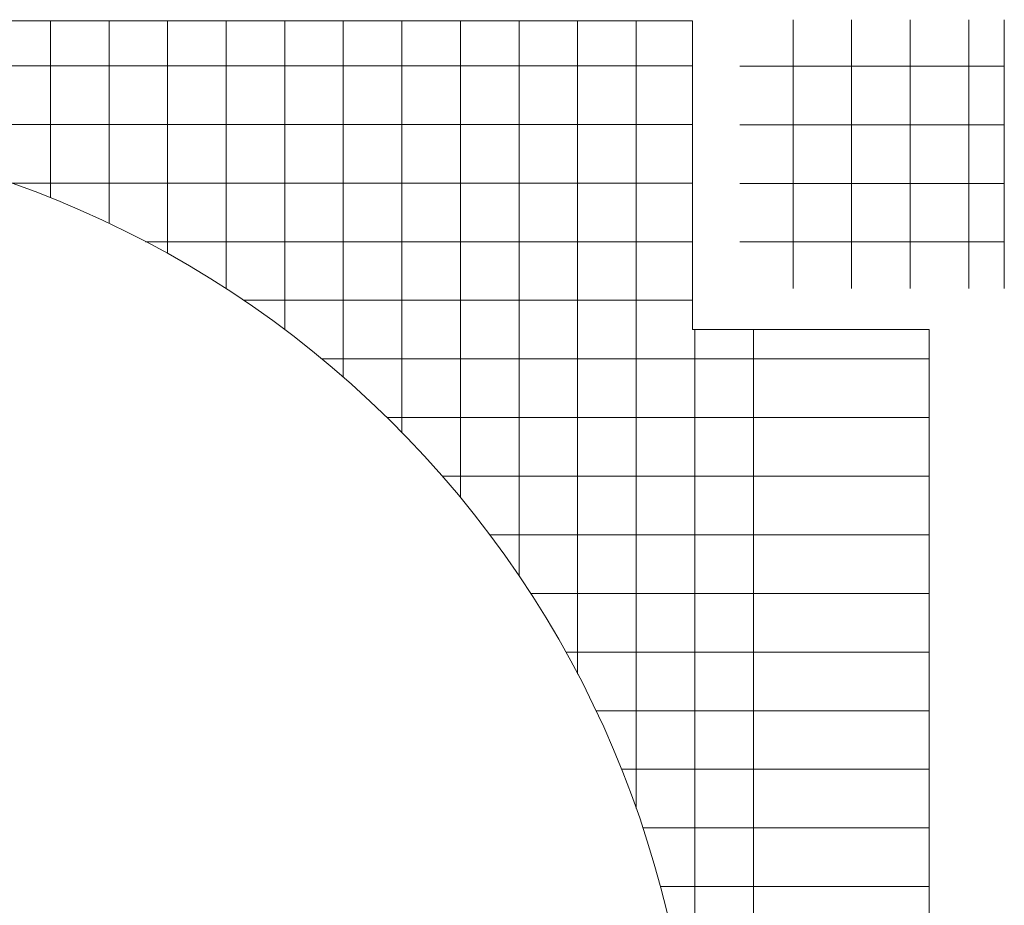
# Model space of a CAD drawing. Header units: millimetres. Extents: x -73257 to 31053, y 5203 to 51987.
# Tile 44 of 58: x -42193 to -32109, y 34030 to 43094. Entities that reach past the tile are written whole.
import ezdxf

# ---------------------------------------------------------------- set-up
doc = ezdxf.new("R2010")
doc.units = ezdxf.units.MM
doc.header["$LTSCALE"] = 50
doc.layers.add('4plfd', color=254, linetype='Continuous')
doc.layers.add('WL570---_RETOUR', color=100, linetype='Continuous')

# ---------------------------------------------------------------- blocks, each defined once
blk = doc.blocks.new('Groep-47')
at = {"color": 8, "linetype": 'Continuous', "lineweight": 13}
for p, q in [((-37190, 42563), (-54640, 42562)), ((-43765, 40751), (-43765, 42562)), ((-43165, 40489), (-43165, 42562)), ((-42565, 40181), (-42565, 42562)), ((-41965, 39821), (-41965, 42562)), ((-41365, 39402), (-41365, 42562)), ((-40765, 38917), (-40765, 42562)), ((-40165, 38351), (-40165, 42562)), ((-39565, 37684), (-39565, 42562)), ((-38965, 36881), (-38965, 42562)), ((-38365, 35877), (-38365, 42562)), ((-37765, 34501), (-37765, 42562)), ((-37190, 39402), (-37190, 42563)), ((-54640, 42102), (-37190, 42102)), ((-54640, 41502), (-37190, 41502)), ((-44166, 40902), (-37190, 40902)), ((-42790, 40302), (-37190, 40302)), ((-41786, 39702), (-37190, 39702)), ((-34765, 39402), (-37190, 39402)), ((-37165, 39402), (-37165, 22602)), ((-36565, 39402), (-36565, 22602)), ((-40984, 39102), (-36565, 39102)), ((-40316, 38502), (-36565, 38502)), ((-39750, 37902), (-36565, 37902)), ((-39265, 37302), (-36565, 37302)), ((-38847, 36702), (-36565, 36702)), ((-38487, 36102), (-36565, 36102)), ((-38178, 35502), (-36565, 35502)), ((-37916, 34902), (-36565, 34902)), ((-37697, 34302), (-36565, 34302)), ((-37518, 33702), (-36565, 33702))]:
    blk.add_line(p, q, dxfattribs=at)
at = {"color": 8, "linetype": 'Continuous', "lineweight": 18}
for p, q in [((-34765, 22602), (-34765, 39402)), ((-36565, 39102), (-34765, 39102)), ((-36565, 38502), (-34765, 38502)), ((-36565, 37902), (-34765, 37902)), ((-36565, 37302), (-34765, 37302)), ((-36565, 36702), (-34765, 36702)), ((-36565, 36102), (-34765, 36102)), ((-36565, 35502), (-34765, 35502)), ((-36565, 34902), (-34765, 34902)), ((-36565, 34302), (-34765, 34302)), ((-36565, 33702), (-34765, 33702))]:
    blk.add_line(p, q, dxfattribs=at)
at = {"color": 8, "linetype": 'Continuous', "lineweight": 13}
blk.add_arc((-47665, 31002), 10500, 227.957, 132.0427, dxfattribs=at)
blk = doc.blocks.new('Groep-48')
at = {"color": 8, "linetype": 'Continuous', "lineweight": 13}
for p, q in [((-36159.112, 42574.14), (-36159.112, 39824.14)), ((-35559.112, 42574.14), (-35559.112, 39824.14)), ((-34959.112, 39824.14), (-34959.112, 42574.14)), ((-34359.112, 39824.14), (-34359.112, 42574.14)), ((-33994.912, 39824.14), (-33994.912, 42574.14)), ((-36705.112, 42099.14), (-33994.912, 42099.14)), ((-36705.112, 41499.14), (-33994.912, 41499.14)), ((-36705.112, 40899.14), (-33994.912, 40899.14)), ((-36705.112, 40299.14), (-33994.912, 40299.14))]:
    blk.add_line(p, q, dxfattribs=at)
blk = doc.blocks.new('Groep-50')
at = {"color": 8}
for name in ['Groep-47', 'Groep-48']:
    blk.add_blockref(name, (0, 0), dxfattribs=at)
blk = doc.blocks.new('Block plafond 3e verd')
at = {"layer": '4plfd'}
blk.add_blockref('Groep-50', (73304.912, -19149.14), dxfattribs=at)

msp = doc.modelspace()

# ---------------------------------------------------------------- block references
at = {"layer": 'WL570---_RETOUR'}
msp.add_blockref('Block plafond 3e verd', (-71418.596, 19669.012), dxfattribs=at)

doc.saveas('drawing.dxf')
